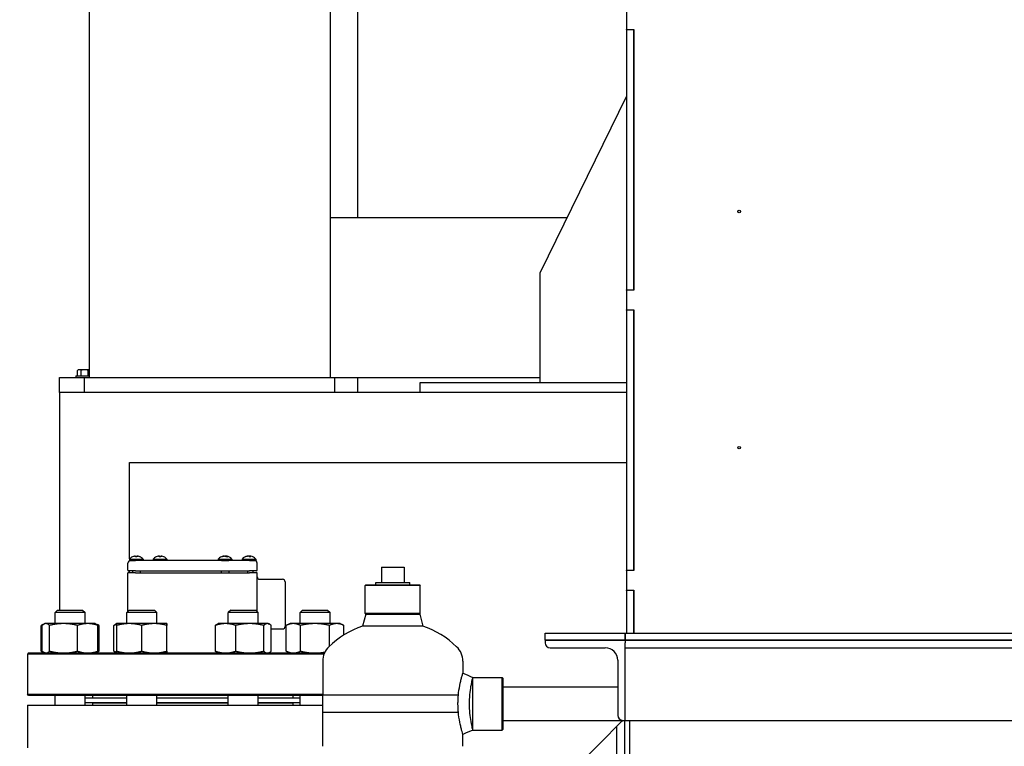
# Model space of a CAD drawing. Header units: inches. Extents: x 24 to 1128, y -69 to 748.
# Tile 115 of 256: x 112 to 136, y 330 to 348. Entities that reach past the tile are written whole.
import ezdxf

# ---------------------------------------------------------------- set-up
doc = ezdxf.new("R2010")
doc.units = ezdxf.units.IN
doc.header["$LTSCALE"] = 32
doc.header["$MEASUREMENT"] = 0
doc.layers.add('Dimension (ANSI)', color=7, linetype='Continuous', lineweight=25)
doc.layers.add('Visible (ANSI)', color=7, linetype='Continuous', lineweight=30)
doc.styles.add('Note Text (ANSI)', font='tahoma.ttf')
doc.dimstyles.new('SB Fraction-16 (ANSI)', dxfattribs={"dimscale": 32, "dimtxt": 0.125, "dimasz": 0.098425, "dimexe": 0.125, "dimexo": 0.0625, "dimgap": 0.031496, "dimtad": 0, "dimtih": 1, "dimtoh": 1, "dimdec": 4, "dimrnd": 1e-08, "dimzin": 0, "dimdsep": 46, "dimlunit": 5, "dimtxsty": 'Note Text (ANSI)', "dimcen": 0.09, "dimdle": 0.393701, "dimclrd": 256, "dimclre": 256, "dimclrt": 256, "dimadec": 0, "dimazin": 3, "dimtfac": 0.96, "dimtofl": 0, "dimtmove": 0, "dimatfit": 3, "dimfxl": 1, "dimfrac": 2, "dimtolj": 1, "dimtzin": 12, "dimlwd": -1, "dimlwe": -1, "dimarcsym": 0})

# ---------------------------------------------------------------- blocks, each defined once
blk = doc.blocks.new('*D15')
at = {"layer": 'Defpoints', "color": 0, "transparency": 16777216}
for p in [(159.29, 460.484), (67.957, 170.772), (125.165, 170.772)]:
    blk.add_point(p, dxfattribs=at)
at = {"layer": 'Dimension (ANSI)', "transparency": 16777216}
for p, q in [((157.29, 460.484), (63.957, 460.484)), ((67.957, 457.334), (67.957, 323.161)), ((67.957, 173.922), (67.957, 316.095)), ((123.165, 170.772), (63.957, 170.772))]:
    blk.add_line(p, q, dxfattribs=at)
for points in [[(67.432, 457.334), (68.482, 457.334), (67.957, 460.484)], [(67.432, 173.922), (68.482, 173.922), (67.957, 170.772)]]:
    blk.add_solid(points, dxfattribs=at)
at = {"layer": 'Dimension (ANSI)', "transparency": 16777216, "insert": (55.77, 322.153), "char_height": 4, "attachment_point": 1, "style": 'Note Text (ANSI)'}
blk.add_mtext('\\A1;289 11/16', dxfattribs=at)

msp = doc.modelspace()

# ---------------------------------------------------------------- linework, layer by layer
at = {"layer": 'Visible (ANSI)'}
for p, q in [((113.40537, 356.60867), (113.40537, 339.10867)), ((119.42537, 356.60867), (119.42537, 339.10867)), ((120.10287, 356.07742), (120.10287, 343.10867)), ((126.82162, 348.29117), (126.82162, 347.80117)), ((126.82162, 347.79117), (126.82162, 347.80117)), ((126.82162, 347.80117), (127.00092, 347.80117)), ((127.00092, 347.79117), (126.82162, 347.79117)), ((126.82162, 347.79117), (126.82162, 341.30117)), ((127.00092, 347.80117), (127.00092, 341.29117)), ((127.00092, 341.30117), (127.00092, 347.79117)), ((126.82162, 346.13601), (124.66537, 341.73367)), ((119.42537, 343.10867), (125.33884, 343.10867)), ((124.66537, 338.98367), (124.66537, 341.73367)), ((126.82162, 341.30117), (127.00092, 341.30117)), ((126.82162, 341.29117), (126.82162, 341.30117)), ((127.00092, 341.29117), (126.82162, 341.29117)), ((126.82162, 341.29117), (126.82162, 340.80117)), ((126.82162, 340.79117), (126.82162, 340.80117)), ((126.82162, 340.80117), (127.00092, 340.80117)), ((127.00092, 340.79117), (126.82162, 340.79117)), ((126.82162, 340.79117), (126.82162, 334.30117)), ((127.00092, 340.80117), (127.00092, 334.29117)), ((127.00092, 334.30117), (127.00092, 340.79117)), ((113.15527, 339.30267), (113.13437, 339.30267)), ((113.29037, 339.30267), (113.15527, 339.30267)), ((113.40537, 339.30267), (113.29037, 339.30267)), ((112.66537, 338.73367), (112.66537, 339.10867)), ((112.66537, 339.10867), (113.29037, 339.10867)), ((113.07437, 339.14767), (113.40537, 339.14767)), ((113.07437, 339.14767), (113.07437, 339.10867)), ((113.11024, 339.14767), (113.11024, 339.28345)), ((113.2003, 339.14767), (113.2003, 339.28345)), ((113.29037, 338.73367), (113.29037, 339.10867)), ((113.29037, 339.10867), (119.54037, 339.10867)), ((113.38044, 339.14767), (113.38044, 339.28345)), ((119.54037, 338.73367), (119.54037, 339.10867)), ((119.54037, 339.10867), (124.66537, 339.10867)), ((120.10287, 339.10867), (120.10287, 338.73367)), ((121.66537, 338.98367), (126.82162, 338.98367)), ((121.66537, 338.73367), (121.66537, 338.98367)), ((112.66537, 338.73367), (112.66537, 333.29867)), ((126.82162, 338.73367), (112.66537, 338.73367)), ((114.41537, 336.98367), (126.82162, 336.98367)), ((114.41537, 334.58242), (114.41537, 336.98367)), ((114.54774, 334.64997), (114.54776, 334.64969)), ((114.59678, 334.63408), (114.56085, 334.63408)), ((114.56608, 334.64978), (114.56746, 334.63408)), ((114.59155, 334.64978), (114.59018, 334.63408)), ((114.6099, 334.64997), (114.60987, 334.64969)), ((115.14253, 334.64997), (115.14255, 334.64969)), ((115.19157, 334.63408), (115.15565, 334.63408)), ((115.16088, 334.64978), (115.16225, 334.63408)), ((115.18634, 334.64978), (115.18497, 334.63408)), ((115.20469, 334.64997), (115.20467, 334.64969)), ((116.72397, 334.63408), (116.71005, 334.63408)), ((116.7605, 334.65131), (116.7607, 334.64895)), ((116.76922, 334.65079), (116.76923, 334.65073)), ((116.8533, 334.63408), (116.82139, 334.63408)), ((116.828, 334.65079), (116.82654, 334.63408)), ((116.83672, 334.65131), (116.83666, 334.65066)), ((117.31343, 334.63408), (117.30303, 334.63408)), ((117.35603, 334.65127), (117.35615, 334.64986)), ((117.44029, 334.63408), (117.40679, 334.63408)), ((117.41279, 334.64553), (117.41219, 334.63875)), ((117.41958, 334.6506), (117.41813, 334.63408)), ((117.43077, 334.65127), (117.4307, 334.65042)), ((114.37361, 334.29429), (114.37361, 334.47617)), ((114.40882, 334.57488), (114.74882, 334.57488)), ((114.40882, 334.57488), (114.40882, 334.53867)), ((114.40882, 334.53867), (114.43611, 334.53867)), ((114.41537, 334.53513), (114.41537, 334.53867)), ((114.43611, 334.53867), (114.56111, 334.53867)), ((116.70623, 334.53867), (114.56111, 334.53867)), ((114.74882, 334.57488), (114.74882, 334.53867)), ((115.00361, 334.57488), (115.34361, 334.57488)), ((115.00361, 334.57488), (115.00361, 334.53867)), ((115.34361, 334.57488), (115.34361, 334.53867)), ((116.62861, 334.57488), (116.96861, 334.57488)), ((116.62861, 334.57488), (116.62861, 334.53867)), ((116.70623, 334.53867), (116.89099, 334.53867)), ((117.41111, 334.53867), (116.89099, 334.53867)), ((116.96861, 334.57488), (116.96861, 334.53867)), ((117.2234, 334.57488), (117.5634, 334.57488)), ((117.2234, 334.57488), (117.2234, 334.53867)), ((117.41111, 334.53867), (117.53611, 334.53867)), ((117.53611, 334.53867), (117.5634, 334.53867)), ((117.5634, 334.57488), (117.5634, 334.53867)), ((117.59861, 334.29429), (117.59861, 334.47617)), ((120.70574, 334.37267), (121.26574, 334.37267)), ((120.70574, 334.37267), (120.70574, 333.99267)), ((121.26574, 334.37267), (121.26574, 333.99267)), ((114.56111, 334.22867), (114.37361, 334.22867)), ((114.37361, 333.26535), (114.37361, 334.22867)), ((114.56111, 334.27867), (114.38923, 334.27867)), ((114.41537, 334.22867), (114.41537, 334.27867)), ((114.48382, 334.27867), (114.48382, 334.22867)), ((114.56111, 334.27867), (117.41111, 334.27867)), ((114.56111, 334.22867), (117.41111, 334.22867)), ((114.67382, 334.27867), (114.67382, 334.22867)), ((116.70361, 334.27867), (116.70361, 334.22867)), ((116.89361, 334.27867), (116.89361, 334.22867)), ((117.36111, 334.27867), (117.36111, 334.22867)), ((117.58298, 334.27867), (117.41111, 334.27867)), ((117.59861, 334.22867), (117.41111, 334.22867)), ((117.4884, 334.27867), (117.4884, 334.22867)), ((117.59861, 333.26535), (117.59861, 334.22867)), ((126.82162, 334.30117), (127.00092, 334.30117)), ((126.82162, 334.29117), (126.82162, 334.30117)), ((127.00092, 334.29117), (126.82162, 334.29117)), ((126.82162, 334.29117), (126.82162, 333.80117)), ((117.66111, 334.06867), (118.23361, 334.06867)), ((118.29611, 334.00617), (118.29611, 332.89117)), ((120.31387, 333.93267), (120.29824, 333.91704)), ((121.67324, 333.91704), (120.29824, 333.91704)), ((120.29824, 333.21392), (120.29824, 333.91704)), ((120.31387, 333.93267), (121.65762, 333.93267)), ((120.56046, 333.99267), (121.41103, 333.99267)), ((120.56233, 333.93267), (120.56046, 333.99267)), ((121.40915, 333.93267), (121.41103, 333.99267)), ((121.65762, 333.93267), (121.67324, 333.91704)), ((121.67324, 333.21392), (121.67324, 333.91704)), ((126.82162, 333.79117), (126.82162, 333.80117)), ((126.82162, 333.80117), (127.00092, 333.80117)), ((127.00092, 333.79117), (126.82162, 333.79117)), ((126.82162, 333.79117), (126.82162, 332.72547)), ((127.00092, 333.80117), (127.00092, 332.72547)), ((127.00092, 332.72547), (127.00092, 333.79117)), ((112.61557, 333.29867), (112.55307, 333.23617)), ((113.30307, 333.23617), (112.55307, 333.23617)), ((112.55307, 332.96267), (112.55307, 333.23617)), ((112.61557, 333.29867), (113.24057, 333.29867)), ((113.24057, 333.29867), (113.30307, 333.23617)), ((113.30307, 332.96267), (113.30307, 333.23617)), ((114.40693, 333.29867), (114.34443, 333.23617)), ((115.09443, 333.23617), (114.34443, 333.23617)), ((114.34443, 332.96267), (114.34443, 333.23617)), ((114.40693, 333.29867), (115.03193, 333.29867)), ((115.03193, 333.29867), (115.09443, 333.23617)), ((115.09443, 332.96267), (115.09443, 333.23617)), ((116.94029, 333.29867), (116.87779, 333.23617)), ((117.62779, 333.23617), (116.87779, 333.23617)), ((116.87779, 332.96267), (116.87779, 333.23617)), ((116.94029, 333.29867), (117.56529, 333.29867)), ((117.56529, 333.29867), (117.62779, 333.23617)), ((117.62779, 332.96267), (117.62779, 333.23617)), ((118.73165, 333.29867), (118.66915, 333.23617)), ((119.41915, 333.23617), (118.66915, 333.23617)), ((118.66915, 332.96267), (118.66915, 333.23617)), ((118.73165, 333.29867), (119.35665, 333.29867)), ((119.35665, 333.29867), (119.41915, 333.23617)), ((119.41915, 332.96267), (119.41915, 333.23617)), ((120.31221, 333.19995), (120.23154, 332.89731)), ((121.67324, 333.21392), (120.29824, 333.21392)), ((120.31221, 333.19995), (120.29824, 333.21392)), ((120.31221, 333.19995), (120.98574, 333.19995)), ((120.98574, 333.19995), (121.65928, 333.19995)), ((121.65928, 333.19995), (121.67324, 333.21392)), ((121.65928, 333.19995), (121.73995, 332.89731)), ((112.20638, 332.27376), (112.20638, 332.91758)), ((112.28151, 332.95262), (112.20756, 332.91813)), ((112.23151, 332.27376), (112.23151, 332.91758)), ((112.30307, 332.96267), (112.28151, 332.95262)), ((112.32391, 332.96267), (112.30307, 332.96267)), ((112.76459, 332.96267), (112.32391, 332.96267)), ((112.41631, 332.27376), (112.41631, 332.91758)), ((113.36875, 332.96267), (112.76459, 332.96267)), ((113.11287, 332.27376), (113.11287, 332.91758)), ((113.55307, 332.96267), (113.36875, 332.96267)), ((113.55307, 332.96267), (113.57462, 332.95262)), ((113.57462, 332.95262), (113.64857, 332.91813)), ((113.62463, 332.27376), (113.62463, 332.91758)), ((113.64975, 332.27376), (113.64975, 332.91758)), ((114.0218, 332.27376), (114.0218, 332.91758)), ((114.09442, 332.96267), (114.07188, 332.95216)), ((114.0934, 332.27376), (114.0934, 332.91758)), ((114.09443, 332.96267), (114.09442, 332.96267)), ((114.40539, 332.96267), (114.09443, 332.96267)), ((115.03038, 332.96267), (114.40539, 332.96267)), ((114.71737, 332.27376), (114.71737, 332.91758)), ((115.34442, 332.96267), (115.03038, 332.96267)), ((115.3434, 332.27376), (115.3434, 332.91758)), ((115.34443, 332.96267), (115.34442, 332.96267)), ((115.34443, 332.96267), (115.34443, 332.96267)), ((115.34545, 332.27376), (115.34545, 332.91758)), ((116.55516, 332.27376), (116.55516, 332.91758)), ((116.62779, 332.96267), (116.60525, 332.95216)), ((116.80959, 332.96267), (116.62779, 332.96267)), ((117.41283, 332.96267), (116.80959, 332.96267)), ((117.06402, 332.27376), (117.06402, 332.91758)), ((117.85603, 332.96267), (117.41283, 332.96267)), ((117.76165, 332.27376), (117.76165, 332.91758)), ((117.87779, 332.96267), (117.85603, 332.96267)), ((117.87779, 332.96267), (117.90034, 332.95216)), ((117.95042, 332.27376), (117.95042, 332.91758)), ((118.32247, 332.27376), (118.32247, 332.91758)), ((118.41915, 332.96267), (118.32364, 332.91813)), ((118.502, 332.96267), (118.41915, 332.96267)), ((119.04237, 332.96267), (118.502, 332.96267)), ((118.68153, 332.27376), (118.68153, 332.91758)), ((119.58452, 332.96267), (119.04237, 332.96267)), ((119.40321, 332.39794), (119.40321, 332.91758)), ((119.66915, 332.96267), (119.58452, 332.96267)), ((119.66915, 332.96267), (119.76466, 332.91813)), ((119.76583, 332.676), (119.76583, 332.91758)), ((120.98574, 332.89731), (120.23154, 332.89731)), ((121.73995, 332.89731), (120.98574, 332.89731)), ((117.95042, 332.82867), (118.23361, 332.82867)), ((124.79037, 332.54617), (124.79037, 332.72547)), ((124.79037, 332.72547), (126.79037, 332.72547)), ((126.79037, 332.72547), (152.16537, 332.72547)), ((126.79037, 332.54617), (126.79037, 332.72547)), ((126.79037, 332.72547), (126.79037, 332.54617)), ((126.79037, 332.54617), (124.79037, 332.54617)), ((124.79037, 332.54617), (124.79037, 332.48367)), ((124.79037, 332.54617), (126.79037, 332.54617)), ((152.16537, 332.54617), (126.79037, 332.54617)), ((126.79037, 332.54617), (126.79037, 332.48367)), ((126.79037, 332.54617), (152.16537, 332.54617)), ((126.79037, 332.35867), (126.79037, 332.48367)), ((111.89236, 332.22867), (111.86111, 332.19742)), ((119.26668, 332.19742), (111.86111, 332.19742)), ((111.86111, 332.19742), (111.86111, 331.19992)), ((111.89236, 332.22867), (119.27943, 332.22867)), ((112.28151, 332.23872), (112.20756, 332.2732)), ((112.30307, 332.22867), (112.28151, 332.23872)), ((113.55307, 332.22867), (113.57462, 332.23872)), ((113.57462, 332.23872), (113.64857, 332.2732)), ((114.09442, 332.22867), (114.07188, 332.23918)), ((114.09443, 332.22867), (114.09442, 332.22867)), ((115.34443, 332.22867), (115.34443, 332.22867)), ((116.62779, 332.22867), (116.60525, 332.23918)), ((117.87779, 332.22867), (117.90034, 332.23918)), ((118.41915, 332.22867), (118.32364, 332.2732)), ((124.91537, 332.35867), (126.29037, 332.35867)), ((126.79037, 332.35867), (152.16537, 332.35867)), ((126.79037, 330.73367), (126.79037, 332.35867)), ((119.23574, 332.02426), (119.23574, 331.18174)), ((122.73574, 332.02426), (122.73574, 331.72616)), ((126.60287, 332.04617), (126.60287, 330.67117)), ((122.98543, 331.61711), (122.98574, 331.61742)), ((122.98574, 330.30492), (122.98574, 331.61742)), ((122.98574, 331.61742), (123.72012, 331.61742)), ((123.72012, 330.30492), (123.72012, 331.61742)), ((123.73574, 331.60179), (123.72012, 331.61742)), ((123.73574, 331.60179), (123.73574, 330.32054)), ((111.86111, 331.19992), (119.23574, 331.19992)), ((111.89236, 331.16867), (111.86111, 331.19992)), ((119.23574, 331.18174), (122.62412, 331.18174)), ((119.23574, 331.18174), (122.62412, 331.18174)), ((119.23574, 330.7406), (119.23574, 331.18174)), ((123.73574, 331.38117), (126.60287, 331.38117)), ((119.23574, 331.16867), (111.89236, 331.16867)), ((112.55307, 330.92367), (112.55307, 331.16867)), ((113.30307, 330.92367), (113.30307, 331.16867)), ((113.30307, 331.10867), (114.34443, 331.10867)), ((113.30307, 330.98867), (114.34443, 330.98867)), ((113.48611, 331.16867), (113.48611, 331.10867)), ((113.48611, 330.98367), (114.34443, 330.98367)), ((113.48611, 330.98367), (113.48611, 330.92367)), ((113.61111, 330.98867), (113.61111, 330.98367)), ((114.34443, 330.92367), (114.34443, 331.16867)), ((115.09443, 330.92367), (115.09443, 331.16867)), ((115.09443, 331.10867), (116.87779, 331.10867)), ((115.09443, 330.98867), (116.87779, 330.98867)), ((115.09443, 330.98367), (116.87779, 330.98367)), ((116.87779, 330.92367), (116.87779, 331.16867)), ((117.62779, 330.92367), (117.62779, 331.16867)), ((117.62779, 331.10867), (118.66915, 331.10867)), ((117.62779, 330.98867), (118.66915, 330.98867)), ((117.62779, 330.98367), (118.48611, 330.98367)), ((118.36111, 330.98867), (118.36111, 330.98367)), ((118.48611, 331.16867), (118.48611, 331.10867)), ((118.48611, 330.98367), (118.48611, 330.92367)), ((118.66915, 330.92367), (118.66915, 331.16867)), ((111.86111, 330.92367), (119.23574, 330.92367)), ((111.86111, 330.92367), (111.86111, 329.86367)), ((122.62412, 330.7406), (119.23574, 330.7406)), ((119.23574, 329.89808), (119.23574, 330.7406)), ((122.62412, 330.7406), (119.23574, 330.7406)), ((126.79037, 330.67117), (126.79037, 330.73367)), ((123.73574, 330.54117), (126.72377, 330.54117)), ((126.70787, 330.52527), (126.58287, 330.40027)), ((126.70787, 330.52527), (126.72877, 330.54617)), ((126.72787, 330.54617), (126.79037, 330.54617)), ((126.77037, 330.54617), (126.77037, 309.29617)), ((126.79037, 330.54617), (126.79037, 330.67117)), ((126.79037, 330.54617), (148.16537, 330.54617)), ((126.90537, 309.29617), (126.90537, 330.54617)), ((126.90537, 309.29617), (126.90537, 330.54617)), ((122.73574, 329.89808), (122.73574, 330.19618)), ((122.98543, 330.30523), (122.98574, 330.30492)), ((122.98574, 330.30492), (123.72012, 330.30492)), ((123.73574, 330.32054), (123.72012, 330.30492)), ((126.27037, 330.08777), (126.58287, 330.40027)), ((126.58287, 309.44602), (126.58287, 330.40027)), ((124.89537, 328.71277), (126.27037, 330.08777))]:
    msp.add_line(p, q, dxfattribs=at)
for centre in [(129.63412, 343.2545), (129.63412, 337.35867)]:
    msp.add_circle(centre, 0.03125, dxfattribs=at)
for centre, radius, start, end in [((113.29037, 339.08205), 0.2702, 125.26439, 131.810315), ((113.29037, 339.08205), 0.22062, 90, 114.094843), ((113.29037, 339.08205), 0.22062, 65.905157, 90), ((114.57882, 334.43367), 0.221, 115.409874, 140.284863), ((114.48751, 334.62588), 0.0082, 90.196335, 115.409874), ((114.67013, 334.62588), 0.0082, 64.590126, 89.803665), ((114.57882, 334.43367), 0.221, 39.715137, 64.590126), ((115.17361, 334.43367), 0.221, 115.409874, 140.284863), ((115.0823, 334.62588), 0.0082, 90.196335, 115.409874), ((115.26492, 334.62588), 0.0082, 64.590126, 89.803665), ((115.17361, 334.43367), 0.221, 39.715137, 64.590126), ((116.79861, 334.43367), 0.221, 100.13391, 140.284863), ((116.79861, 334.43367), 0.221, 39.715137, 79.86609), ((117.3934, 334.43367), 0.221, 100.840466, 140.284863), ((117.3934, 334.43367), 0.221, 39.715137, 79.159534), ((114.43611, 334.47617), 0.0625, 90, 180), ((117.53611, 334.47617), 0.0625, 0, 90), ((114.38923, 334.29429), 0.01562, 180, 270), ((117.58298, 334.29429), 0.01562, 270, 0), ((117.66111, 334.13117), 0.0625, 180, 270), ((118.23361, 334.00617), 0.0625, 0, 90), ((120.98574, 330.70961), 2.31406, 109.021437, 133.555837), ((120.98574, 330.70961), 2.31406, 46.444163, 70.978563), ((118.23361, 332.89117), 0.0625, 270, 0), ((124.91537, 332.48367), 0.125, 180, 270), ((119.73574, 332.02426), 0.5, 133.555837, 180), ((122.23574, 332.02426), 0.5, 0, 46.444163), ((126.29037, 332.04617), 0.3125, 0, 90), ((126.72787, 330.67117), 0.125, 180, 270)]:
    msp.add_arc(centre, radius, start, end, dxfattribs=at)
for centre, major_axis, ratio, start_param, end_param in [((113.15527, 339.08205), (0, 0.22062), 0.5, 0, 0.42053434), ((113.15527, 339.08205), (0, 0.22062), 0.5, 5.86265097, 6.28318531), ((113.42547, 339.08205), (0, 0.22062), 0.5, 0.18323935, 0.42053434), ((114.57689, 334.4348), (0.11199, 0.19008), 0.98515146, 0.74451313, 0.96972545), ((114.6473, 334.4843), (-0.11678, 0.15796), 0.54088388, 6.10401031, 6.19637958), ((114.52405, 334.4843), (-0.13334, -0.14425), 0.67634653, 3.90156076, 3.99393004), ((114.53579, 334.66489), (0.0104, -0.02068), 0.2905338, 0.61135669, 0.69802965), ((114.59164, 334.4348), (-0.01944, 0.21976), 0.1479205, 0.20550117, 0.43071349), ((114.566, 334.4348), (0.01944, 0.21976), 0.1479205, 5.85247182, 6.07768414), ((114.63359, 334.4843), (-0.13334, 0.14425), 0.67634653, 5.43084792, 5.5232172), ((114.62184, 334.66489), (0.0104, 0.02068), 0.2905338, 2.44356301, 2.53023597), ((114.51033, 334.4843), (0.11678, 0.15796), 0.54088388, 0.08680572, 0.179175), ((114.58074, 334.4348), (0.11199, -0.19008), 0.98515146, 2.1718672, 2.39707952), ((115.17168, 334.4348), (0.11199, 0.19008), 0.98515146, 0.74451313, 0.96972545), ((115.24209, 334.4843), (-0.11678, 0.15796), 0.54088388, 6.10401031, 6.19637958), ((115.11884, 334.4843), (-0.13334, -0.14425), 0.67634653, 3.90156076, 3.99393004), ((115.13058, 334.66489), (0.0104, -0.02068), 0.2905338, 0.61135669, 0.69802965), ((115.18643, 334.4348), (-0.01944, 0.21976), 0.1479205, 0.20550117, 0.43071349), ((115.16079, 334.4348), (0.01944, 0.21976), 0.1479205, 5.85247182, 6.07768414), ((115.22838, 334.4843), (-0.13334, 0.14425), 0.67634653, 5.43084792, 5.5232172), ((115.21664, 334.66489), (0.0104, 0.02068), 0.2905338, 2.44356301, 2.53023597), ((115.10512, 334.4843), (0.11678, 0.15796), 0.54088388, 0.08680572, 0.179175), ((115.17553, 334.4348), (0.11199, -0.19008), 0.98515146, 2.1718672, 2.39707952), ((116.80238, 334.4348), (-0.06355, 0.21127), 0.95312845, 6.22255574, 6.44776806), ((116.79136, 334.4348), (0.03411, 0.21796), 0.82600844, 0.3471504, 0.57236272), ((116.77858, 334.4843), (0.18267, 0.07226), 0.84313746, 1.33332677, 1.34263119), ((116.7555, 334.66489), (-0.00392, -0.02079), 0.5421127, 0.81108156, 0.94507313), ((116.88398, 334.4843), (-0.1002, 0.16896), 0.19778579, 0.08445008, 0.17681936), ((116.71973, 334.4843), (-0.10611, -0.16532), 0.37831234, 3.58100243, 3.6733717), ((116.77147, 334.66489), (0.01188, -0.02087), 0.09873334, 0.6080551, 0.7869747), ((116.81101, 334.4348), (-0.02009, 0.2197), 0.28974132, 5.81289787, 6.03811019), ((116.87749, 334.4843), (0.10611, -0.16532), 0.37831234, 2.63728458, 2.70218288), ((116.80474, 334.66489), (-0.01134, 0.02079), 0.19423877, 2.19283965, 2.75214491), ((116.82574, 334.66489), (-0.01188, -0.02087), 0.09873334, 5.49621061, 6.05551588), ((116.78786, 334.4348), (0.02315, 0.2194), 0.55687875, 5.89807734, 6.12328966), ((116.81864, 334.4843), (-0.18267, 0.07226), 0.84313746, 4.85748926, 4.94985854), ((116.7603, 334.4843), (0.15665, 0.11853), 0.77902489, 0.50640649, 0.59877577), ((116.84918, 334.66489), (0.00688, 0.02065), 0.47355535, 2.45496054, 2.48963316), ((117.39588, 334.4348), (-0.09185, 0.20059), 0.97784059, 6.08080434, 6.30601666), ((117.38729, 334.4348), (0.0403, 0.2169), 0.87882115, 0.38042979, 0.6056421), ((117.36471, 334.4843), (0.17091, 0.09684), 0.81837338, 1.16641404, 1.18233981), ((117.35331, 334.66489), (-0.00541, -0.02072), 0.5139195, 0.93409149, 0.97661957), ((117.47627, 334.4843), (-0.10242, 0.16763), 0.2833108, 0.02981259, 0.12218187), ((117.31887, 334.4843), (-0.11038, -0.16249), 0.45630038, 3.64336979, 3.73573907), ((117.36198, 334.66489), (0.01168, -0.02084), 0.14296942, 0.6133463, 0.7631665), ((117.40613, 334.4348), (-0.01959, 0.21975), 0.19034616, 5.82242205, 6.04763436), ((117.40469, 334.66489), (-0.01096, 0.02074), 0.23875081, 2.17290201, 2.72638819), ((117.46793, 334.4843), (0.11038, -0.16249), 0.45630038, 2.5835909, 2.63981551), ((117.42482, 334.66489), (-0.01168, -0.02084), 0.14296942, 5.52001881, 5.97616322), ((117.38196, 334.4348), (0.02177, 0.21954), 0.46912394, 5.88587725, 6.11108957), ((117.42209, 334.4843), (-0.17091, 0.09684), 0.81837338, 5.02440199, 5.11677126), ((117.44307, 334.66489), (0.00794, 0.02062), 0.43415021, 2.46421985, 2.50966185), ((117.3472, 334.4843), (0.1451, 0.13242), 0.73606383, 0.38514845, 0.47751772)]:
    msp.add_ellipse(centre, major_axis=major_axis, ratio=ratio, start_param=start_param, end_param=end_param, dxfattribs=at)
for points, knots in [([(114.53237, 334.64935), (114.53402, 334.64972), (114.53584, 334.65008), (114.5393, 334.65069), (114.54094, 334.65093), (114.54361, 334.65123), (114.54483, 334.65132), (114.54664, 334.65133), (114.54723, 334.65124), (114.54755, 334.65107), (114.5476, 334.65103), (114.54762, 334.65099)], [0, 0, 0, 0, 0.0130054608, 0.0130054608, 0.0260109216, 0.0260109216, 0.0386519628, 0.0386519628, 0.0512930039, 0.0512930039, 0.0542567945, 0.0542567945, 0.0542567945, 0.0542567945]), ([(114.5535, 334.65099), (114.55492, 334.65114), (114.55641, 334.65125), (114.55941, 334.65135), (114.5609, 334.65132), (114.56326, 334.65113), (114.5643, 334.65095), (114.56569, 334.65045), (114.56605, 334.65013), (114.5661, 334.64965), (114.56606, 334.64951), (114.56597, 334.64935)], [0.0280397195, 0.0280397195, 0.0280397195, 0.0280397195, 0.0388042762, 0.0388042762, 0.0514385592, 0.0514385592, 0.0642198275, 0.0642198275, 0.0770010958, 0.0770010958, 0.0822463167, 0.0822463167, 0.0822463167, 0.0822463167]), ([(114.5604, 334.63329), (114.56041, 334.63335), (114.56043, 334.63341), (114.56055, 334.63385), (114.5607, 334.63408), (114.56085, 334.63408)], [0.02219206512, 0.02219206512, 0.02219206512, 0.02219206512, 0.02324096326, 0.02324096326, 0.03095777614, 0.03095777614, 0.03095777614, 0.03095777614]), ([(114.59166, 334.64935), (114.59145, 334.64972), (114.59154, 334.65008), (114.59245, 334.65069), (114.59327, 334.65093), (114.59529, 334.65123), (114.59662, 334.65132), (114.59964, 334.65133), (114.60134, 334.65124), (114.60335, 334.65107), (114.60374, 334.65103), (114.60414, 334.65099)], [0, 0, 0, 0, 0.0130054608, 0.0130054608, 0.0260109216, 0.0260109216, 0.0386519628, 0.0386519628, 0.0512930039, 0.0512930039, 0.0542567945, 0.0542567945, 0.0542567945, 0.0542567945]), ([(114.59678, 334.63408), (114.59693, 334.63408), (114.59709, 334.63385), (114.59721, 334.63341), (114.59722, 334.63335), (114.59723, 334.63329)], [0.09271316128, 0.09271316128, 0.09271316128, 0.09271316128, 0.10042997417, 0.10042997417, 0.1014788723, 0.1014788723, 0.1014788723, 0.1014788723]), ([(114.61001, 334.65099), (114.61011, 334.65114), (114.61045, 334.65125), (114.61171, 334.65135), (114.61273, 334.65132), (114.61507, 334.65113), (114.61656, 334.65095), (114.6198, 334.65045), (114.62156, 334.65013), (114.62388, 334.64965), (114.62457, 334.64951), (114.62527, 334.64935)], [0.0280397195, 0.0280397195, 0.0280397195, 0.0280397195, 0.0388042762, 0.0388042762, 0.0514385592, 0.0514385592, 0.0642198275, 0.0642198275, 0.0770010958, 0.0770010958, 0.0822463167, 0.0822463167, 0.0822463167, 0.0822463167]), ([(115.12716, 334.64935), (115.12881, 334.64972), (115.13063, 334.65008), (115.13409, 334.65069), (115.13573, 334.65093), (115.1384, 334.65123), (115.13962, 334.65132), (115.14143, 334.65133), (115.14202, 334.65124), (115.14234, 334.65107), (115.14239, 334.65103), (115.14241, 334.65099)], [0, 0, 0, 0, 0.0130054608, 0.0130054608, 0.0260109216, 0.0260109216, 0.0386519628, 0.0386519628, 0.0512930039, 0.0512930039, 0.0542567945, 0.0542567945, 0.0542567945, 0.0542567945]), ([(115.14829, 334.65099), (115.14971, 334.65114), (115.1512, 334.65125), (115.1542, 334.65135), (115.15569, 334.65132), (115.15805, 334.65113), (115.15909, 334.65095), (115.16048, 334.65045), (115.16084, 334.65013), (115.16089, 334.64965), (115.16085, 334.64951), (115.16076, 334.64935)], [0.0280397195, 0.0280397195, 0.0280397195, 0.0280397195, 0.0388042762, 0.0388042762, 0.0514385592, 0.0514385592, 0.0642198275, 0.0642198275, 0.0770010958, 0.0770010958, 0.0822463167, 0.0822463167, 0.0822463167, 0.0822463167]), ([(115.15519, 334.63329), (115.15521, 334.63335), (115.15522, 334.63341), (115.15534, 334.63385), (115.1555, 334.63408), (115.15565, 334.63408)], [0.02219206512, 0.02219206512, 0.02219206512, 0.02219206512, 0.02324096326, 0.02324096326, 0.03095777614, 0.03095777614, 0.03095777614, 0.03095777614]), ([(115.18645, 334.64935), (115.18624, 334.64972), (115.18633, 334.65008), (115.18724, 334.65069), (115.18806, 334.65093), (115.19008, 334.65123), (115.19141, 334.65132), (115.19443, 334.65133), (115.19613, 334.65124), (115.19814, 334.65107), (115.19853, 334.65103), (115.19893, 334.65099)], [0, 0, 0, 0, 0.0130054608, 0.0130054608, 0.0260109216, 0.0260109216, 0.0386519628, 0.0386519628, 0.0512930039, 0.0512930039, 0.0542567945, 0.0542567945, 0.0542567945, 0.0542567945]), ([(115.19157, 334.63408), (115.19172, 334.63408), (115.19188, 334.63385), (115.192, 334.63341), (115.19201, 334.63335), (115.19203, 334.63329)], [0.09271316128, 0.09271316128, 0.09271316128, 0.09271316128, 0.10042997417, 0.10042997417, 0.1014788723, 0.1014788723, 0.1014788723, 0.1014788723]), ([(115.2048, 334.65099), (115.2049, 334.65114), (115.20524, 334.65125), (115.2065, 334.65135), (115.20752, 334.65132), (115.20986, 334.65113), (115.21135, 334.65095), (115.21459, 334.65045), (115.21635, 334.65013), (115.21867, 334.64965), (115.21936, 334.64951), (115.22006, 334.64935)], [0.0280397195, 0.0280397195, 0.0280397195, 0.0280397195, 0.0388042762, 0.0388042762, 0.0514385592, 0.0514385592, 0.0642198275, 0.0642198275, 0.0770010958, 0.0770010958, 0.0822463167, 0.0822463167, 0.0822463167, 0.0822463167]), ([(116.7067, 334.63329), (116.70682, 334.63335), (116.70694, 334.63341), (116.70795, 334.63385), (116.70908, 334.63408), (116.71005, 334.63408)], [0.02219206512, 0.02219206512, 0.02219206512, 0.02219206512, 0.02324096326, 0.02324096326, 0.03095777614, 0.03095777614, 0.03095777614, 0.03095777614]), ([(116.7605, 334.65131), (116.76049, 334.65134), (116.76022, 334.65131), (116.75919, 334.65113), (116.75829, 334.65095), (116.75596, 334.65045), (116.75452, 334.65013), (116.75245, 334.64965), (116.75181, 334.64951), (116.75115, 334.64935)], [0.040382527, 0.040382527, 0.040382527, 0.040382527, 0.0514385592, 0.0514385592, 0.0642198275, 0.0642198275, 0.0770010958, 0.0770010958, 0.0822463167, 0.0822463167, 0.0822463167, 0.0822463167]), ([(116.76219, 334.64935), (116.76359, 334.64972), (116.76527, 334.65008), (116.76878, 334.65069), (116.77062, 334.65093), (116.7739, 334.65123), (116.77556, 334.65132), (116.7785, 334.65133), (116.77976, 334.65124), (116.78092, 334.65107), (116.78113, 334.65103), (116.78132, 334.65099)], [0, 0, 0, 0, 0.0130054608, 0.0130054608, 0.0260109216, 0.0260109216, 0.0386519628, 0.0386519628, 0.0512930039, 0.0512930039, 0.0542567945, 0.0542567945, 0.0542567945, 0.0542567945]), ([(116.76922, 334.65079), (116.76921, 334.65091), (116.76911, 334.651), (116.7686, 334.65123), (116.76793, 334.65132), (116.76598, 334.65133), (116.7647, 334.65124), (116.76302, 334.65107), (116.76269, 334.65103), (116.76234, 334.65099)], [0.0195237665, 0.0195237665, 0.0195237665, 0.0195237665, 0.0260109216, 0.0260109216, 0.0386519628, 0.0386519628, 0.0512930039, 0.0512930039, 0.0542567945, 0.0542567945, 0.0542567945, 0.0542567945]), ([(116.78915, 334.65099), (116.79048, 334.65114), (116.79196, 334.65125), (116.79522, 334.65135), (116.797, 334.65132), (116.80014, 334.65113), (116.80171, 334.65095), (116.80436, 334.65045), (116.80544, 334.65013), (116.80649, 334.64965), (116.80675, 334.64951), (116.80697, 334.64935)], [0.0280397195, 0.0280397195, 0.0280397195, 0.0280397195, 0.0388042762, 0.0388042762, 0.0514385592, 0.0514385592, 0.0642198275, 0.0642198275, 0.0770010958, 0.0770010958, 0.0822463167, 0.0822463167, 0.0822463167, 0.0822463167]), ([(116.80807, 334.65099), (116.80674, 334.65114), (116.80525, 334.65125), (116.802, 334.65135), (116.80022, 334.65132), (116.79864, 334.65122), (116.79862, 334.65122), (116.79861, 334.65122)], [0.0280397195, 0.0280397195, 0.0280397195, 0.0280397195, 0.0388042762, 0.0388042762, 0.0514385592, 0.0514385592, 0.0515689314, 0.0515689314, 0.0515689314, 0.0515689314]), ([(116.8137, 334.64482), (116.81367, 334.64444), (116.81364, 334.64406), (116.81361, 334.64365), (116.8136, 334.6436), (116.8136, 334.64356)], [-3.1047347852, -3.1047347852, -3.1047347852, -3.1047347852, -3.10182165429, -3.10182165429, -3.10150020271, -3.10150020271, -3.10150020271, -3.10150020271]), ([(116.82799, 334.65073), (116.82695, 334.65087), (116.82591, 334.65099), (116.82332, 334.65123), (116.82165, 334.65132), (116.81872, 334.65133), (116.81745, 334.65124), (116.8163, 334.65107), (116.81609, 334.65103), (116.8159, 334.65099)], [0.0183840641, 0.0183840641, 0.0183840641, 0.0183840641, 0.0260109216, 0.0260109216, 0.0386519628, 0.0386519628, 0.0512930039, 0.0512930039, 0.0542567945, 0.0542567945, 0.0542567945, 0.0542567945]), ([(116.83017, 334.64935), (116.82926, 334.64972), (116.82856, 334.65008), (116.8279, 334.65069), (116.82793, 334.65093), (116.82861, 334.65123), (116.82929, 334.65132), (116.83124, 334.65133), (116.83252, 334.65124), (116.8342, 334.65107), (116.83453, 334.65103), (116.83488, 334.65099)], [0, 0, 0, 0, 0.0130054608, 0.0130054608, 0.0260109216, 0.0260109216, 0.0386519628, 0.0386519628, 0.0512930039, 0.0512930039, 0.0542567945, 0.0542567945, 0.0542567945, 0.0542567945]), ([(116.83766, 334.65099), (116.83713, 334.65114), (116.8368, 334.65125), (116.83665, 334.65135), (116.83693, 334.65132), (116.83748, 334.65122), (116.83749, 334.65122), (116.83749, 334.65122)], [0.0280397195, 0.0280397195, 0.0280397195, 0.0280397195, 0.0388042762, 0.0388042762, 0.0514385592, 0.0514385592, 0.0515689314, 0.0515689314, 0.0515689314, 0.0515689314]), ([(116.8533, 334.63408), (116.85386, 334.63408), (116.85451, 334.63385), (116.85507, 334.63341), (116.85514, 334.63335), (116.85521, 334.63329)], [0.09271316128, 0.09271316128, 0.09271316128, 0.09271316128, 0.10042997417, 0.10042997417, 0.1014788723, 0.1014788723, 0.1014788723, 0.1014788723]), ([(117.29958, 334.63329), (117.2997, 334.63335), (117.29983, 334.63341), (117.30087, 334.63385), (117.30203, 334.63408), (117.30303, 334.63408)], [0.02219206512, 0.02219206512, 0.02219206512, 0.02219206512, 0.02324096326, 0.02324096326, 0.03095777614, 0.03095777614, 0.03095777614, 0.03095777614]), ([(117.35602, 334.65127), (117.35602, 334.65128), (117.35602, 334.65129), (117.35591, 334.65135), (117.35545, 334.65132), (117.35403, 334.65113), (117.35298, 334.65095), (117.35038, 334.65045), (117.34885, 334.65013), (117.34668, 334.64965), (117.34602, 334.64951), (117.34533, 334.64935)], [0.0371190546, 0.0371190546, 0.0371190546, 0.0371190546, 0.0388042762, 0.0388042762, 0.0514385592, 0.0514385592, 0.0642198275, 0.0642198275, 0.0770010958, 0.0770010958, 0.0822463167, 0.0822463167, 0.0822463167, 0.0822463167]), ([(117.35393, 334.64935), (117.35541, 334.64972), (117.35716, 334.65008), (117.36072, 334.65069), (117.36254, 334.65093), (117.36574, 334.65123), (117.36733, 334.65132), (117.37005, 334.65133), (117.37117, 334.65124), (117.37215, 334.65107), (117.37232, 334.65103), (117.37248, 334.65099)], [0, 0, 0, 0, 0.0130054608, 0.0130054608, 0.0260109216, 0.0260109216, 0.0386519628, 0.0386519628, 0.0512930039, 0.0512930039, 0.0542567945, 0.0542567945, 0.0542567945, 0.0542567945]), ([(117.3659, 334.65122), (117.36543, 334.65129), (117.36484, 334.65132), (117.36301, 334.65133), (117.36161, 334.65124), (117.35981, 334.65107), (117.35946, 334.65103), (117.3591, 334.65099)], [0.0306803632, 0.0306803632, 0.0306803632, 0.0306803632, 0.0386519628, 0.0386519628, 0.0512930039, 0.0512930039, 0.0542567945, 0.0542567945, 0.0542567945, 0.0542567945]), ([(117.37998, 334.65099), (117.38136, 334.65114), (117.38287, 334.65125), (117.38612, 334.65135), (117.38786, 334.65132), (117.39088, 334.65113), (117.39235, 334.65095), (117.39475, 334.65045), (117.39567, 334.65013), (117.3965, 334.64965), (117.3967, 334.64951), (117.39684, 334.64935)], [0.0280397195, 0.0280397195, 0.0280397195, 0.0280397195, 0.0388042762, 0.0388042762, 0.0514385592, 0.0514385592, 0.0642198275, 0.0642198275, 0.0770010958, 0.0770010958, 0.0822463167, 0.0822463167, 0.0822463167, 0.0822463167]), ([(117.40682, 334.65099), (117.40544, 334.65114), (117.40393, 334.65125), (117.40068, 334.65135), (117.39894, 334.65132), (117.39598, 334.65113), (117.39457, 334.65096), (117.3934, 334.65073)], [0.0280397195, 0.0280397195, 0.0280397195, 0.0280397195, 0.0388042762, 0.0388042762, 0.0514385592, 0.0514385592, 0.0637034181, 0.0637034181, 0.0637034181, 0.0637034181]), ([(117.4209, 334.65122), (117.41992, 334.65129), (117.41897, 334.65132), (117.41675, 334.65133), (117.41563, 334.65124), (117.41465, 334.65107), (117.41448, 334.65103), (117.41432, 334.65099)], [0.0306803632, 0.0306803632, 0.0306803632, 0.0306803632, 0.0386519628, 0.0386519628, 0.0512930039, 0.0512930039, 0.0542567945, 0.0542567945, 0.0542567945, 0.0542567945]), ([(117.42105, 334.64935), (117.42029, 334.64972), (117.41977, 334.65008), (117.41947, 334.65069), (117.4197, 334.65093), (117.42071, 334.65123), (117.42155, 334.65132), (117.42379, 334.65133), (117.42519, 334.65124), (117.42699, 334.65107), (117.42734, 334.65103), (117.4277, 334.65099)], [0, 0, 0, 0, 0.0130054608, 0.0130054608, 0.0260109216, 0.0260109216, 0.0386519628, 0.0386519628, 0.0512930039, 0.0512930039, 0.0542567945, 0.0542567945, 0.0542567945, 0.0542567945]), ([(117.43127, 334.65099), (117.43089, 334.65114), (117.43071, 334.65125), (117.43089, 334.65135), (117.43135, 334.65132), (117.43274, 334.65113), (117.43374, 334.65096), (117.43496, 334.65073)], [0.0280397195, 0.0280397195, 0.0280397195, 0.0280397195, 0.0388042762, 0.0388042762, 0.0514385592, 0.0514385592, 0.0637034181, 0.0637034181, 0.0637034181, 0.0637034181]), ([(117.44029, 334.63408), (117.44077, 334.63408), (117.44131, 334.63385), (117.44178, 334.63341), (117.44183, 334.63335), (117.44189, 334.63329)], [0.09271316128, 0.09271316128, 0.09271316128, 0.09271316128, 0.10042997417, 0.10042997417, 0.1014788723, 0.1014788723, 0.1014788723, 0.1014788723]), ([(122.62412, 331.18174), (122.62572, 331.19835), (122.62748, 331.21485), (122.63979, 331.31979), (122.65475, 331.40301), (122.67716, 331.50758), (122.68536, 331.54228), (122.70113, 331.60486), (122.70869, 331.63274), (122.72152, 331.67845), (122.72679, 331.69633), (122.73391, 331.72019), (122.73574, 331.72616), (122.73574, 331.72616)], [0.54292052, 0.54292052, 0.54292052, 0.54292052, 0.66548259, 0.66548259, 1.33096518, 1.33096518, 1.67897165, 1.67897165, 2.02697813, 2.02697813, 2.3749846, 2.3749846, 2.72299108, 2.72299108, 2.72299108, 2.72299108]), ([(122.90678, 331.11898), (122.9083, 331.14247), (122.91008, 331.16585), (122.91894, 331.26356), (122.92876, 331.33381), (122.94393, 331.42403), (122.94973, 331.455), (122.9609, 331.51061), (122.96627, 331.53526), (122.97538, 331.57551), (122.97912, 331.59115), (122.98415, 331.61196), (122.98543, 331.61711), (122.98543, 331.61711)], [0.38853944, 0.38853944, 0.38853944, 0.38853944, 0.56065884, 0.56065884, 1.12131767, 1.12131767, 1.43272868, 1.43272868, 1.74413969, 1.74413969, 2.05555069, 2.05555069, 2.3669617, 2.3669617, 2.3669617, 2.3669617]), ([(122.61345, 330.96117), (122.61345, 330.97816), (122.61364, 330.99498), (122.61403, 331.0121), (122.61509, 331.0594), (122.61771, 331.10733), (122.62149, 331.15255)], [0.9579138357, 0.9579138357, 0.9579138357, 0.9579138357, 0.9690981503, 0.9690981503, 0.9690981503, 1, 1, 1, 1]), ([(122.62412, 330.7406), (122.62318, 330.75039), (122.62229, 330.76022), (122.62147, 330.77006), (122.61883, 330.8016), (122.61675, 330.83443), (122.61539, 330.86746), (122.61409, 330.89886), (122.61345, 330.93006), (122.61345, 330.96117)], [0.909157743, 0.909157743, 0.909157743, 0.909157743, 0.915886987, 0.915886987, 0.915886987, 0.9374320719, 0.9374320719, 0.9374320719, 0.9579138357, 0.9579138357, 0.9579138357, 0.9579138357]), ([(122.98543, 330.30523), (122.98543, 330.30523), (122.98423, 330.31004), (122.97951, 330.32954), (122.97599, 330.34423), (122.96737, 330.38212), (122.96227, 330.40535), (122.95157, 330.45786), (122.94598, 330.48714), (122.93052, 330.57657), (122.92011, 330.64863), (122.90565, 330.80277), (122.90179, 330.88486), (122.90179, 330.96117)], [7.09954185, 7.09954185, 7.09954185, 7.09954185, 7.40022443, 7.40022443, 7.70090702, 7.70090702, 8.0015896, 8.0015896, 8.30227219, 8.30227219, 8.88371625, 8.88371625, 9.4651603, 9.4651603, 9.4651603, 9.4651603]), ([(122.73574, 330.19618), (122.73574, 330.19618), (122.73391, 330.20215), (122.72679, 330.22601), (122.72152, 330.24389), (122.70869, 330.2896), (122.70113, 330.31748), (122.68536, 330.38006), (122.67716, 330.41476), (122.65475, 330.51933), (122.63979, 330.60255), (122.62748, 330.70749), (122.62572, 330.72399), (122.62412, 330.7406)], [8.16897323, 8.16897323, 8.16897323, 8.16897323, 8.5169797, 8.5169797, 8.86498617, 8.86498617, 9.21299265, 9.21299265, 9.56099912, 9.56099912, 10.22648171, 10.22648171, 10.34904441, 10.34904441, 10.34904441, 10.34904441])]:
    msp.add_open_spline(points, degree=3, knots=knots, dxfattribs=at)
for points in [[(117.41219, 334.63876), (117.41205, 334.63723), (117.41192, 334.63567), (117.4118, 334.63409)], [(122.73574, 331.72616), (122.81897, 331.6898), (122.90221, 331.65346), (122.98543, 331.61711)], [(122.62149, 331.15255), (122.62231, 331.16231), (122.62319, 331.17204), (122.62412, 331.18174)], [(122.90179, 330.96117), (122.90179, 331.01216), (122.90351, 331.06589), (122.90678, 331.11898)], [(122.98543, 330.30523), (122.90221, 330.26888), (122.81897, 330.23254), (122.73574, 330.19618)]]:
    msp.add_open_spline(points, degree=3, dxfattribs=at)
for points, weights in [([(112.25815, 332.93903), (112.23312, 332.93011), (112.20638, 332.91758)], [1.01497786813, 1.01026529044, 1]), ([(112.32391, 332.96267), (112.28102, 332.96267), (112.23151, 332.91758)], [1, 1.0379548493, 1]), ([(112.41631, 332.91758), (112.36679, 332.96267), (112.32391, 332.96267)], [1, 1.0379548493, 1]), ([(112.76459, 332.96267), (112.60295, 332.96267), (112.41631, 332.91758)], [1, 1.0379548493, 1]), ([(113.11287, 332.91758), (112.92622, 332.96267), (112.76459, 332.96267)], [1, 1.0379548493, 1]), ([(113.36875, 332.96267), (113.24999, 332.96267), (113.11287, 332.91758)], [1, 1.0379548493, 1]), ([(113.62463, 332.91758), (113.4875, 332.96267), (113.36875, 332.96267)], [1, 1.0379548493, 1]), ([(113.57462, 332.95262), (113.59825, 332.9416), (113.62463, 332.91758)], [1.01893595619, 1.01986453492, 1]), ([(113.64975, 332.91758), (113.62331, 332.92985), (113.59852, 332.93866)], [1, 1.01005189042, 1.01477953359]), ([(113.64857, 332.91813), (113.64916, 332.91786), (113.64975, 332.91758)], [1.0004459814, 1.00022431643, 1]), ([(114.0218, 332.91758), (114.0482, 332.94111), (114.07188, 332.95216)], [1, 1.0194544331, 1.01896543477]), ([(114.09369, 332.93866), (114.05891, 332.92985), (114.0218, 332.91758)], [1.01477953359, 1.01005189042, 1]), ([(114.0934, 332.91758), (114.09395, 332.96245), (114.09442, 332.96267)], [1, 1.03776043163, 1.00038684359]), ([(114.40539, 332.96267), (114.26059, 332.96267), (114.0934, 332.91758)], [1, 1.0379548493, 1]), ([(114.71737, 332.91758), (114.55018, 332.96267), (114.40539, 332.96267)], [1, 1.0379548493, 1]), ([(115.03038, 332.96267), (114.88511, 332.96267), (114.71737, 332.91758)], [1, 1.0379548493, 1]), ([(115.3434, 332.91758), (115.17565, 332.96267), (115.03038, 332.96267)], [1, 1.0379548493, 1]), ([(115.34442, 332.96267), (115.34395, 332.96267), (115.3434, 332.91758)], [1, 1.0379548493, 1]), ([(115.34545, 332.91758), (115.3449, 332.96267), (115.34442, 332.96267)], [1, 1.0379548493, 1]), ([(116.80959, 332.96267), (116.69151, 332.96267), (116.55516, 332.91758)], [1, 1.0379548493, 1]), ([(116.55516, 332.91758), (116.58156, 332.94111), (116.60525, 332.95216)], [1, 1.0194544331, 1.01896543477]), ([(117.06402, 332.91758), (116.92767, 332.96267), (116.80959, 332.96267)], [1, 1.0379548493, 1]), ([(117.41283, 332.96267), (117.25095, 332.96267), (117.06402, 332.91758)], [1, 1.0379548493, 1]), ([(117.76165, 332.91758), (117.57472, 332.96267), (117.41283, 332.96267)], [1, 1.0379548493, 1]), ([(117.85603, 332.96267), (117.81223, 332.96267), (117.76165, 332.91758)], [1, 1.0379548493, 1]), ([(117.95042, 332.91758), (117.89984, 332.96267), (117.85603, 332.96267)], [1, 1.0379548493, 1]), ([(118.502, 332.96267), (118.41868, 332.96267), (118.32247, 332.91758)], [1, 1.0379548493, 1]), ([(118.68153, 332.91758), (118.58532, 332.96267), (118.502, 332.96267)], [1, 1.0379548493, 1]), ([(119.04237, 332.96267), (118.8749, 332.96267), (118.68153, 332.91758)], [1, 1.0379548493, 1]), ([(119.40321, 332.91758), (119.20984, 332.96267), (119.04237, 332.96267)], [1, 1.0379548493, 1]), ([(119.58452, 332.96267), (119.50038, 332.96267), (119.40321, 332.91758)], [1, 1.0379548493, 1]), ([(119.76583, 332.91758), (119.66867, 332.96267), (119.58452, 332.96267)], [1, 1.0379548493, 1]), ([(119.76466, 332.91813), (119.76524, 332.91786), (119.76583, 332.91758)], [1.0004459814, 1.00022431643, 1]), ([(112.20638, 332.27376), (112.23312, 332.26123), (112.25815, 332.25231)], [1, 1.01026529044, 1.01497786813]), ([(112.23151, 332.27376), (112.28102, 332.22867), (112.32391, 332.22867)], [1, 1.0379548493, 1]), ([(112.32391, 332.22867), (112.36679, 332.22867), (112.41631, 332.27376)], [1, 1.0379548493, 1]), ([(112.41631, 332.27376), (112.60295, 332.22867), (112.76459, 332.22867)], [1, 1.0379548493, 1]), ([(112.76459, 332.22867), (112.92622, 332.22867), (113.11287, 332.27376)], [1, 1.0379548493, 1]), ([(113.11287, 332.27376), (113.24999, 332.22867), (113.36875, 332.22867)], [1, 1.0379548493, 1]), ([(113.36875, 332.22867), (113.4875, 332.22867), (113.62463, 332.27376)], [1, 1.0379548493, 1]), ([(113.62463, 332.27376), (113.59825, 332.24974), (113.57462, 332.23872)], [1, 1.01986453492, 1.01893595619]), ([(113.59852, 332.25268), (113.62331, 332.26149), (113.64975, 332.27376)], [1.01477953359, 1.01005189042, 1]), ([(113.64975, 332.27376), (113.64916, 332.27348), (113.64857, 332.2732)], [1, 1.00022431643, 1.0004459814]), ([(114.07188, 332.23918), (114.0482, 332.25023), (114.0218, 332.27376)], [1.01896543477, 1.0194544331, 1]), ([(114.0218, 332.27376), (114.05891, 332.26149), (114.09369, 332.25268)], [1, 1.01005189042, 1.01477953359]), ([(114.09442, 332.22867), (114.09395, 332.22889), (114.0934, 332.27376)], [1.00038684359, 1.03776043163, 1]), ([(114.0934, 332.27376), (114.26059, 332.22867), (114.40539, 332.22867)], [1, 1.0379548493, 1]), ([(114.40539, 332.22867), (114.55018, 332.22867), (114.71737, 332.27376)], [1, 1.0379548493, 1]), ([(114.71737, 332.27376), (114.88511, 332.22867), (115.03038, 332.22867)], [1, 1.0379548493, 1]), ([(115.03038, 332.22867), (115.17565, 332.22867), (115.3434, 332.27376)], [1, 1.0379548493, 1]), ([(115.3434, 332.27376), (115.34395, 332.22867), (115.34442, 332.22867)], [1, 1.0379548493, 1]), ([(115.34442, 332.22867), (115.3449, 332.22867), (115.34545, 332.27376)], [1, 1.0379548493, 1]), ([(116.60525, 332.23918), (116.58156, 332.25023), (116.55516, 332.27376)], [1.01896543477, 1.0194544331, 1]), ([(116.55516, 332.27376), (116.69151, 332.22867), (116.80959, 332.22867)], [1, 1.0379548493, 1]), ([(116.80959, 332.22867), (116.92767, 332.22867), (117.06402, 332.27376)], [1, 1.0379548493, 1]), ([(117.06402, 332.27376), (117.25095, 332.22867), (117.41283, 332.22867)], [1, 1.0379548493, 1]), ([(117.41283, 332.22867), (117.57472, 332.22867), (117.76165, 332.27376)], [1, 1.0379548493, 1]), ([(117.76165, 332.27376), (117.81223, 332.22867), (117.85603, 332.22867)], [1, 1.0379548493, 1]), ([(117.85603, 332.22867), (117.89984, 332.22867), (117.95042, 332.27376)], [1, 1.0379548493, 1]), ([(118.32247, 332.27376), (118.41868, 332.22867), (118.502, 332.22867)], [1, 1.0379548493, 1]), ([(118.502, 332.22867), (118.58532, 332.22867), (118.68153, 332.27376)], [1, 1.0379548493, 1]), ([(118.68153, 332.27376), (118.8749, 332.22867), (119.04237, 332.22867)], [1, 1.0379548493, 1]), ([(119.04237, 332.22867), (119.16165, 332.22867), (119.28996, 332.2507)], [1, 1.02674280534, 1.01579990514])]:
    msp.add_rational_spline(points, weights, degree=2, dxfattribs=at)

# ---------------------------------------------------------------- dimensions: what is measured, and where the dimension line sits
at = {"layer": 'Dimension (ANSI)'}
dim = msp.add_linear_dim(base=(67.95681, 170.77197), p1=(159.29037, 460.48367), p2=(125.16537, 170.77197), angle=270, dimstyle='SB Fraction-16 (ANSI)', override={"dimgap": 0.031496, "dimdec": 4, "dimtol": 0, "dimlim": 0, "dimtp": 0, "dimtm": 0, "dimtdec": 2, "dimatfit": 1}, dxfattribs=at)
dim.commit()
dim.dimension.update_dxf_attribs({"geometry": '*D15', "text_midpoint": (67.95681, 319.62782), "dimtype": 160})

doc.saveas('drawing.dxf')
